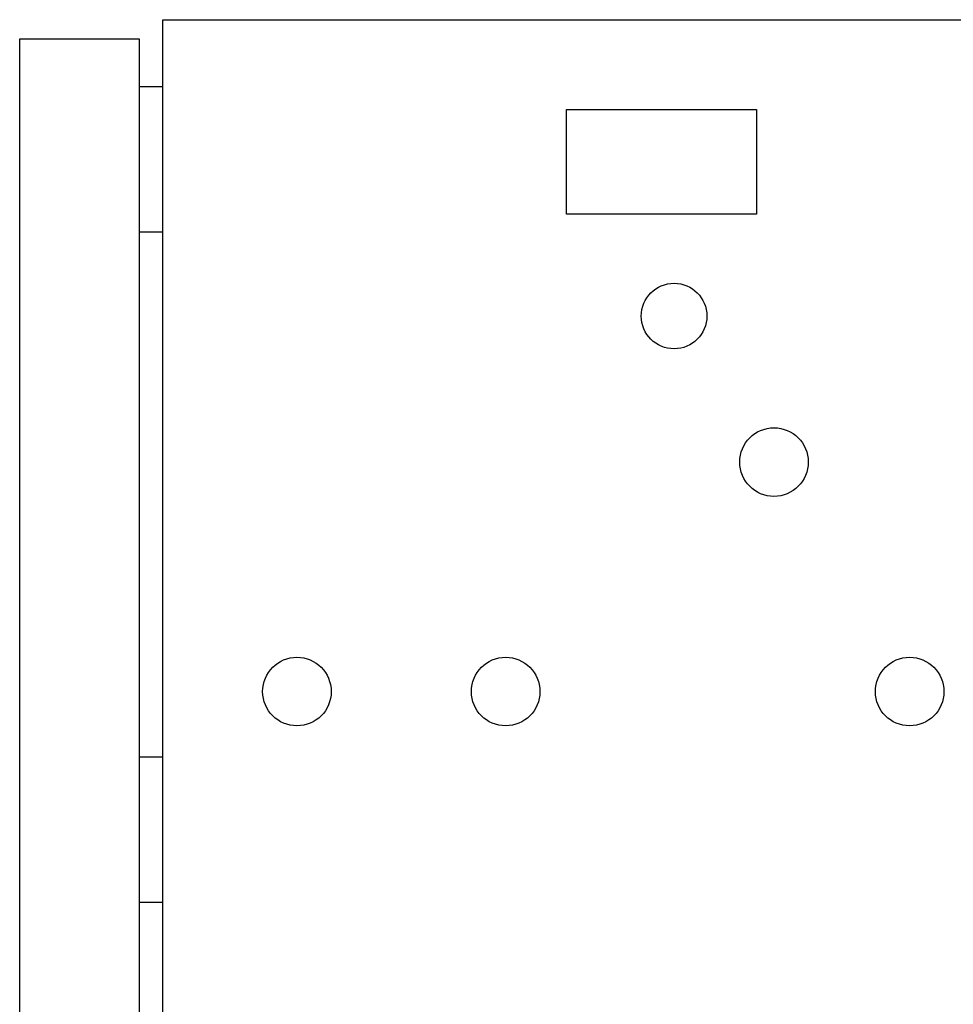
# Model space of a CAD drawing. Extents: x 12116 to 15832, y -17115 to -14055.
# Tile 3 of 7: x 12198 to 12595, y -14715 to -14296. Entities that reach past the tile are written whole.
import ezdxf

# ---------------------------------------------------------------- set-up
doc = ezdxf.new("R2010")
doc.units = 0
doc.layers.add('ESTRUTURA DISJUNTOR', color=1, linetype='Continuous')

msp = doc.modelspace()

# ---------------------------------------------------------------- linework, layer by layer
at = {"color": 1}
for p, q in [((12258.8, -14324.59), (12248.85, -14324.59)), ((12258.8, -14386.4), (12248.85, -14386.4)), ((12258.8, -14609.85), (12248.85, -14609.85)), ((12258.8, -14671.67), (12248.85, -14671.67))]:
    msp.add_line(p, q, dxfattribs=at)
for points in [[(12258.8, -14296.01), (12833.18, -14296.01), (12833.18, -14747.09), (12258.8, -14747.09)], [(12430.68, -14334.24), (12511.61, -14334.24), (12511.61, -14378.73), (12430.68, -14378.73)]]:
    msp.add_lwpolyline(points, close=True, dxfattribs=at)
for centre, radius in [((12476.49, -14422.13), 13.95), ((12519.01, -14484.28), 14.59), ((12315.94, -14581.94), 14.59), ((12404.78, -14581.94), 14.59), ((12576.76, -14581.94), 14.59)]:
    msp.add_circle(centre, radius, dxfattribs=at)
at = {"layer": 'ESTRUTURA DISJUNTOR'}
msp.add_lwpolyline([(12197.93, -14304.18), (12248.85, -14304.18), (12248.85, -15366.02), (12197.93, -15366.02)], close=True, dxfattribs=at)

doc.saveas('drawing.dxf')
